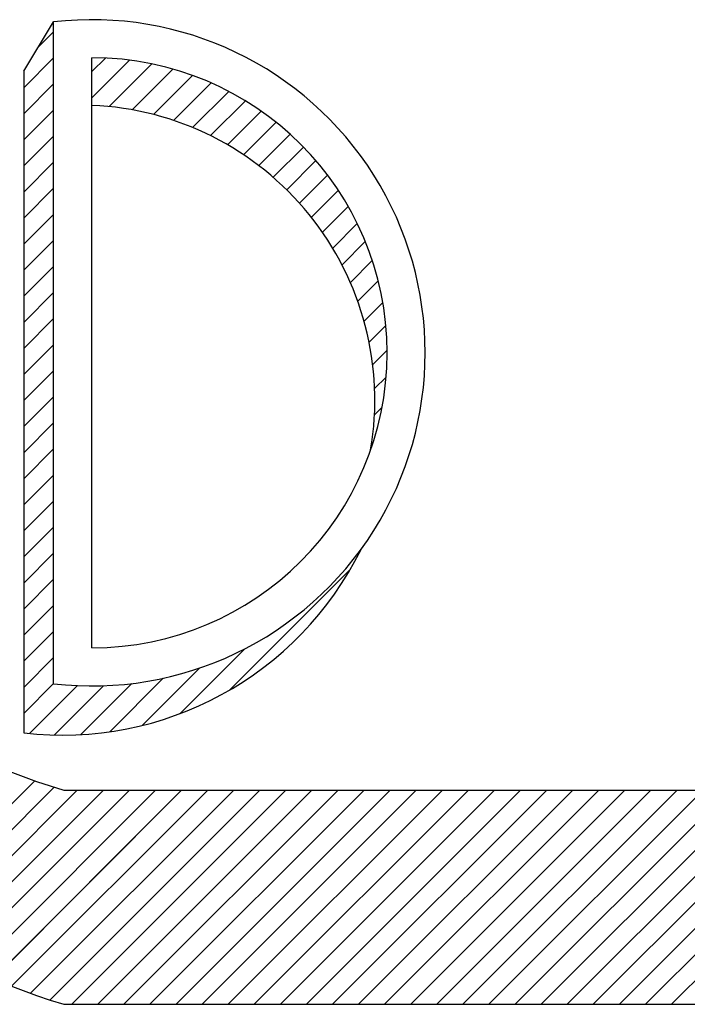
# Model space of a CAD drawing. Extents: x -65 to -29, y -70.1 to -47.
# Tile 49 of 57: x -33.881 to -33.685, y -69.384 to -69.094. Entities that reach past the tile are written whole.
import ezdxf

# ---------------------------------------------------------------- set-up
doc = ezdxf.new("R2010")
doc.units = 0
doc.header["$MEASUREMENT"] = 0
doc.layers.add('PLOTVIEW1', color=7, linetype='CONTINUOUS')

msp = doc.modelspace()

# ---------------------------------------------------------------- linework, layer by layer
at = {"layer": 'PLOTVIEW1', "color": 56, "linetype": 'CONTINUOUS'}
for p, q in [((-33.88004963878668, -69.10925455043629, 0.01968503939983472), (-33.87126720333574, -69.09475385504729, 0.01968503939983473)), ((-33.87126720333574, -69.28976621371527, 0.01968503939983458), (-33.87126720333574, -69.09466275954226, 0.01968503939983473)), ((-33.85995611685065, -69.27910869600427, 0.01968503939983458), (-33.85995611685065, -69.10532027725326, 0.01968503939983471)), ((-33.88004963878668, -69.10925455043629, 0.01968503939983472), (-33.88004963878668, -69.3041758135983, 0.01968503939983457)), ((-33.86823093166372, -69.32103289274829, 0.01968503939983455), (-33.50944142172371, -69.32103289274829, 0.01968503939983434)), ((-33.86823093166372, -69.3840949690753, 0.0196850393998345), (-33.50944142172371, -69.3840949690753, 0.01968503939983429))]:
    msp.add_line(p, q, dxfattribs=at)
at = {"layer": 'PLOTVIEW1', "color": 156, "linetype": 'CONTINUOUS'}
for p, q in [((-33.87576186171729, -69.10217499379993, 0.01968503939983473), (-33.87126720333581, -69.09768033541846, 0.01968503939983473)), ((-33.87576186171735, -69.10217499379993, 0.01968503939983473), (-33.87126720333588, -69.09768033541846, 0.01968503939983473)), ((-33.87576186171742, -69.10217499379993, 0.01968503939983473), (-33.87126720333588, -69.09768033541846, 0.01968503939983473)), ((-33.87576186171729, -69.10217499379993, 0.01968503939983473), (-33.87126720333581, -69.09768033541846, 0.01968503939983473)), ((-33.88004963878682, -69.11414099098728, 0.01968503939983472), (-33.87126720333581, -69.1053585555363, 0.01968503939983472)), ((-33.88004963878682, -69.11414099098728, 0.01968503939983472), (-33.87126720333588, -69.10535855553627, 0.01968503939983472)), ((-33.88004963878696, -69.11414099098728, 0.01968503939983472), (-33.87126720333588, -69.10535855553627, 0.01968503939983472)), ((-33.88004963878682, -69.11414099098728, 0.01968503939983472), (-33.87126720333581, -69.1053585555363, 0.01968503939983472)), ((-33.85995611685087, -69.10940390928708, 0.01968503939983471), (-33.85596422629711, -69.10541201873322, 0.01968503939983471)), ((-33.85995611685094, -69.10940390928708, 0.01968503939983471), (-33.85596422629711, -69.10541201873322, 0.01968503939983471)), ((-33.85995611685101, -69.10940390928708, 0.01968503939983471), (-33.85596422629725, -69.10541201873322, 0.01968503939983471)), ((-33.85995611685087, -69.10940390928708, 0.01968503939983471), (-33.85596422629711, -69.10541201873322, 0.01968503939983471)), ((-33.85995611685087, -69.11708212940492, 0.0196850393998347), (-33.8489004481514, -69.10602646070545, 0.01968503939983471)), ((-33.85995611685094, -69.11708212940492, 0.0196850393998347), (-33.84890044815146, -69.10602646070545, 0.01968503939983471)), ((-33.85995611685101, -69.11708212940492, 0.0196850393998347), (-33.84890044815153, -69.10602646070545, 0.01968503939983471)), ((-33.85995611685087, -69.11708212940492, 0.0196850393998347), (-33.8489004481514, -69.10602646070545, 0.01968503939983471)), ((-33.85489035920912, -69.11969459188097, 0.0196850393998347), (-33.84232379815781, -69.10712803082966, 0.0196850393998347)), ((-33.85489035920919, -69.11969459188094, 0.0196850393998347), (-33.84232379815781, -69.10712803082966, 0.0196850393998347)), ((-33.85489035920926, -69.11969459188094, 0.0196850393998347), (-33.84232379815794, -69.10712803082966, 0.0196850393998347)), ((-33.85489035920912, -69.11969459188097, 0.0196850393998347), (-33.84232379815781, -69.10712803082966, 0.0196850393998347)), ((-33.84815431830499, -69.12063677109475, 0.01968503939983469), (-33.83615970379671, -69.10864215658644, 0.01968503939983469)), ((-33.84815431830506, -69.12063677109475, 0.01968503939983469), (-33.83615970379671, -69.10864215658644, 0.01968503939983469)), ((-33.84815431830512, -69.12063677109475, 0.01968503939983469), (-33.83615970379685, -69.10864215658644, 0.01968503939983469)), ((-33.84815431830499, -69.12063677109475, 0.01968503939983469), (-33.83615970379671, -69.10864215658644, 0.01968503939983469)), ((-33.8418535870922, -69.12201425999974, 0.01968503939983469), (-33.83035643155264, -69.11051710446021, 0.01968503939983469)), ((-33.8418535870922, -69.12201425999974, 0.01968503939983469), (-33.83035643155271, -69.11051710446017, 0.01968503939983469)), ((-33.84185358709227, -69.12201425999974, 0.01968503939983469), (-33.83035643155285, -69.11051710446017, 0.01968503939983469)), ((-33.8418535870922, -69.12201425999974, 0.01968503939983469), (-33.83035643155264, -69.11051710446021, 0.01968503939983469)), ((-33.88004963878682, -69.12181921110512, 0.01968503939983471), (-33.87126720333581, -69.11303677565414, 0.01968503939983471)), ((-33.88004963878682, -69.12181921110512, 0.01968503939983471), (-33.87126720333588, -69.11303677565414, 0.01968503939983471)), ((-33.88004963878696, -69.12181921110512, 0.01968503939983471), (-33.87126720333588, -69.11303677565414, 0.01968503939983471)), ((-33.88004963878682, -69.12181921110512, 0.01968503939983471), (-33.87126720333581, -69.11303677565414, 0.01968503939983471)), ((-33.83592968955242, -69.12376858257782, 0.01968503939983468), (-33.82487685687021, -69.11271574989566, 0.01968503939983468)), ((-33.83592968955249, -69.1237685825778, 0.01968503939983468), (-33.82487685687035, -69.11271574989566, 0.01968503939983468)), ((-33.83592968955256, -69.1237685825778, 0.01968503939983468), (-33.82487685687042, -69.11271574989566, 0.01968503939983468)), ((-33.83592968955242, -69.12376858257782, 0.01968503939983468), (-33.82487685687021, -69.11271574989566, 0.01968503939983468)), ((-33.83034108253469, -69.12585819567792, 0.01968503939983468), (-33.81969380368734, -69.11521091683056, 0.01968503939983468)), ((-33.83034108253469, -69.12585819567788, 0.01968503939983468), (-33.81969380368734, -69.11521091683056, 0.01968503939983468)), ((-33.83034108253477, -69.12585819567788, 0.01968503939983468), (-33.81969380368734, -69.11521091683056, 0.01968503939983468)), ((-33.83034108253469, -69.12585819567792, 0.01968503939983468), (-33.81969380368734, -69.11521091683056, 0.01968503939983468)), ((-33.82505752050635, -69.12825285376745, 0.01968503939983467), (-33.81478724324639, -69.11798257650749, 0.01968503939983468)), ((-33.82505752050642, -69.12825285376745, 0.01968503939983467), (-33.81478724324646, -69.11798257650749, 0.01968503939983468)), ((-33.82505752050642, -69.12825285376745, 0.01968503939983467), (-33.81478724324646, -69.11798257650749, 0.01968503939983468)), ((-33.82505752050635, -69.12825285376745, 0.01968503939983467), (-33.81478724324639, -69.11798257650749, 0.01968503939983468)), ((-33.88004963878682, -69.12949743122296, 0.01968503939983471), (-33.87126720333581, -69.12071499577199, 0.01968503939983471)), ((-33.88004963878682, -69.12949743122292, 0.01968503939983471), (-33.87126720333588, -69.12071499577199, 0.01968503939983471)), ((-33.88004963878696, -69.12949743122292, 0.01968503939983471), (-33.87126720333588, -69.12071499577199, 0.01968503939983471)), ((-33.88004963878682, -69.12949743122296, 0.01968503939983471), (-33.87126720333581, -69.12071499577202, 0.01968503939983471)), ((-33.82005673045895, -69.13093028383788, 0.01968503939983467), (-33.81014254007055, -69.12101609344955, 0.01968503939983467)), ((-33.82005673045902, -69.13093028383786, 0.01968503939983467), (-33.81014254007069, -69.12101609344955, 0.01968503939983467)), ((-33.82005673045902, -69.13093028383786, 0.01968503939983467), (-33.81014254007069, -69.12101609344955, 0.01968503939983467)), ((-33.82005673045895, -69.13093028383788, 0.01968503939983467), (-33.81014254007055, -69.12101609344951, 0.01968503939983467)), ((-33.81532235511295, -69.13387412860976, 0.01968503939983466), (-33.80574932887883, -69.12430110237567, 0.01968503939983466)), ((-33.81532235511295, -69.13387412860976, 0.01968503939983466), (-33.80574932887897, -69.12430110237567, 0.01968503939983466)), ((-33.81532235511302, -69.13387412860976, 0.01968503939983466), (-33.80574932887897, -69.12430110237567, 0.01968503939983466)), ((-33.81532235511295, -69.13387412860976, 0.01968503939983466), (-33.80574932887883, -69.12430110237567, 0.01968503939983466)), ((-33.88004963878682, -69.1371756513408, 0.0196850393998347), (-33.87126720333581, -69.12839321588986, 0.0196850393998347)), ((-33.88004963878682, -69.1371756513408, 0.0196850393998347), (-33.87126720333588, -69.12839321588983, 0.0196850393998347)), ((-33.88004963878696, -69.1371756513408, 0.0196850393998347), (-33.87126720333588, -69.12839321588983, 0.0196850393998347)), ((-33.88004963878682, -69.1371756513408, 0.0196850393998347), (-33.87126720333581, -69.12839321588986, 0.0196850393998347)), ((-33.81084264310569, -69.1370726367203, 0.01968503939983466), (-33.80160079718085, -69.12783079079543, 0.01968503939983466)), ((-33.81084264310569, -69.1370726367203, 0.01968503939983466), (-33.80160079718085, -69.12783079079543, 0.01968503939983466)), ((-33.81084264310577, -69.1370726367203, 0.01968503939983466), (-33.801600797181, -69.12783079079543, 0.01968503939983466)), ((-33.81084264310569, -69.1370726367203, 0.01968503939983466), (-33.80160079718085, -69.12783079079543, 0.01968503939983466)), ((-33.80660960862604, -69.1405178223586, 0.01968503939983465), (-33.79769324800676, -69.13160146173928, 0.01968503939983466)), ((-33.80660960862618, -69.1405178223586, 0.01968503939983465), (-33.79769324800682, -69.13160146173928, 0.01968503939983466)), ((-33.80660960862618, -69.1405178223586, 0.01968503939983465), (-33.79769324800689, -69.13160146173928, 0.01968503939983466)), ((-33.80660960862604, -69.1405178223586, 0.01968503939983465), (-33.79769324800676, -69.13160146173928, 0.01968503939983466)), ((-33.88004963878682, -69.14485387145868, 0.01968503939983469), (-33.87126720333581, -69.1360714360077, 0.01968503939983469)), ((-33.88004963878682, -69.14485387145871, 0.01968503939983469), (-33.87126720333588, -69.1360714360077, 0.01968503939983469)), ((-33.88004963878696, -69.14485387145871, 0.01968503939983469), (-33.87126720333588, -69.1360714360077, 0.01968503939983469)), ((-33.88004963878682, -69.14485387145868, 0.01968503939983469), (-33.87126720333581, -69.1360714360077, 0.01968503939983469)), ((-33.80261850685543, -69.14420494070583, 0.01968503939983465), (-33.79402587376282, -69.13561230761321, 0.01968503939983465)), ((-33.8026185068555, -69.14420494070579, 0.01968503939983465), (-33.79402587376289, -69.13561230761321, 0.01968503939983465)), ((-33.80261850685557, -69.14420494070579, 0.01968503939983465), (-33.79402587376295, -69.13561230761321, 0.01968503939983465)), ((-33.80261850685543, -69.14420494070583, 0.01968503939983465), (-33.79402587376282, -69.13561230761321, 0.01968503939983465)), ((-33.79886753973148, -69.14813219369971, 0.01968503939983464), (-33.79060070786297, -69.13986536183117, 0.01968503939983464)), ((-33.79886753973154, -69.14813219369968, 0.01968503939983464), (-33.79060070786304, -69.13986536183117, 0.01968503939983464)), ((-33.79886753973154, -69.14813219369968, 0.01968503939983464), (-33.79060070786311, -69.13986536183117, 0.01968503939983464)), ((-33.79886753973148, -69.14813219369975, 0.01968503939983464), (-33.79060070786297, -69.13986536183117, 0.01968503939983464)), ((-33.88004963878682, -69.15253209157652, 0.01968503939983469), (-33.87126720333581, -69.14374965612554, 0.01968503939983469)), ((-33.88004963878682, -69.15253209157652, 0.01968503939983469), (-33.87126720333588, -69.14374965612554, 0.01968503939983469)), ((-33.88004963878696, -69.15253209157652, 0.01968503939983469), (-33.87126720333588, -69.14374965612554, 0.01968503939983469)), ((-33.88004963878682, -69.15253209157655, 0.01968503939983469), (-33.87126720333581, -69.14374965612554, 0.01968503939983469)), ((-33.79535774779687, -69.15230062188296, 0.01968503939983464), (-33.78742274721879, -69.14436562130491, 0.01968503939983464)), ((-33.79535774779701, -69.15230062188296, 0.01968503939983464), (-33.78742274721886, -69.14436562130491, 0.01968503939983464)), ((-33.79535774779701, -69.15230062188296, 0.01968503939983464), (-33.78742274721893, -69.14436562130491, 0.01968503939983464)), ((-33.79535774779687, -69.15230062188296, 0.01968503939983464), (-33.78742274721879, -69.14436562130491, 0.01968503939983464)), ((-33.79209307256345, -69.15671416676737, 0.01968503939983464), (-33.78450026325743, -69.14912135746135, 0.01968503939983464)), ((-33.79209307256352, -69.15671416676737, 0.01968503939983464), (-33.78450026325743, -69.14912135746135, 0.01968503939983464)), ((-33.79209307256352, -69.15671416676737, 0.01968503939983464), (-33.78450026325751, -69.14912135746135, 0.01968503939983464)), ((-33.79209307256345, -69.15671416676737, 0.01968503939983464), (-33.78450026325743, -69.14912135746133, 0.01968503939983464)), ((-33.88004963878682, -69.16021031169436, 0.01968503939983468), (-33.87126720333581, -69.15142787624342, 0.01968503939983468)), ((-33.88004963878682, -69.16021031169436, 0.01968503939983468), (-33.87126720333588, -69.15142787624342, 0.01968503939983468)), ((-33.88004963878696, -69.16021031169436, 0.01968503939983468), (-33.87126720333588, -69.15142787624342, 0.01968503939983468)), ((-33.88004963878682, -69.16021031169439, 0.01968503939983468), (-33.87126720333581, -69.15142787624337, 0.01968503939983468)), ((-33.78908059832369, -69.16137991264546, 0.01968503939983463), (-33.78184534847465, -69.15414466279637, 0.01968503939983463)), ((-33.78908059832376, -69.16137991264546, 0.01968503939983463), (-33.78184534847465, -69.15414466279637, 0.01968503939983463)), ((-33.78908059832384, -69.16137991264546, 0.01968503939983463), (-33.78184534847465, -69.15414466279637, 0.01968503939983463)), ((-33.78908059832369, -69.16137991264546, 0.01968503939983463), (-33.78184534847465, -69.15414466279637, 0.01968503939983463)), ((-33.88004963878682, -69.16788853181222, 0.01968503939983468), (-33.87126720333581, -69.15910609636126, 0.01968503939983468)), ((-33.88004963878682, -69.16788853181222, 0.01968503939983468), (-33.87126720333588, -69.15910609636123, 0.01968503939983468)), ((-33.88004963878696, -69.16788853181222, 0.01968503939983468), (-33.87126720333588, -69.15910609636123, 0.01968503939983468)), ((-33.88004963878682, -69.16788853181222, 0.01968503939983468), (-33.87126720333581, -69.15910609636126, 0.01968503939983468)), ((-33.78633100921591, -69.16630854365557, 0.01968503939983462), (-33.77947478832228, -69.15945232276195, 0.01968503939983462)), ((-33.78633100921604, -69.16630854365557, 0.01968503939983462), (-33.77947478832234, -69.15945232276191, 0.01968503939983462)), ((-33.78633100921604, -69.16630854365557, 0.01968503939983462), (-33.77947478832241, -69.15945232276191, 0.01968503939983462)), ((-33.78633100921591, -69.16630854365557, 0.01968503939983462), (-33.77947478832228, -69.15945232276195, 0.01968503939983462)), ((-33.7838593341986, -69.17151508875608, 0.01968503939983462), (-33.7774114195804, -69.16506717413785, 0.01968503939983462)), ((-33.7838593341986, -69.17151508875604, 0.01968503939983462), (-33.77741141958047, -69.16506717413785, 0.01968503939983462)), ((-33.78385933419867, -69.17151508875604, 0.01968503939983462), (-33.77741141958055, -69.16506717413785, 0.01968503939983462)), ((-33.7838593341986, -69.17151508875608, 0.01968503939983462), (-33.7774114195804, -69.16506717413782, 0.01968503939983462)), ((-33.88004963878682, -69.17556675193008, 0.01968503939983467), (-33.87126720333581, -69.1667843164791, 0.01968503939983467)), ((-33.88004963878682, -69.17556675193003, 0.01968503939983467), (-33.87126720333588, -69.16678431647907, 0.01968503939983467)), ((-33.88004963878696, -69.17556675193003, 0.01968503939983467), (-33.87126720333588, -69.16678431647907, 0.01968503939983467)), ((-33.88004963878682, -69.17556675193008, 0.01968503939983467), (-33.87126720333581, -69.16678431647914, 0.01968503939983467)), ((-33.78168611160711, -69.17702008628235, 0.01968503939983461), (-33.77568626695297, -69.17102024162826, 0.01968503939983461)), ((-33.78168611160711, -69.17702008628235, 0.01968503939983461), (-33.77568626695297, -69.17102024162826, 0.01968503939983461)), ((-33.78168611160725, -69.17702008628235, 0.01968503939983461), (-33.77568626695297, -69.17102024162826, 0.01968503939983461)), ((-33.78168611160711, -69.17702008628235, 0.01968503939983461), (-33.77568626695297, -69.17102024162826, 0.01968503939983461)), ((-33.88004963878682, -69.18324497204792, 0.01968503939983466), (-33.87126720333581, -69.17446253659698, 0.01968503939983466)), ((-33.88004963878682, -69.18324497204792, 0.01968503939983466), (-33.87126720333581, -69.17446253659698, 0.01968503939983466)), ((-33.88004963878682, -69.18324497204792, 0.01968503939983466), (-33.87126720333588, -69.17446253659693, 0.01968503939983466)), ((-33.88004963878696, -69.18324497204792, 0.01968503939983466), (-33.87126720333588, -69.17446253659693, 0.01968503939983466)), ((-33.77983920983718, -69.18285140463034, 0.0196850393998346), (-33.77434200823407, -69.17735420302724, 0.0196850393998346)), ((-33.77983920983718, -69.18285140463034, 0.0196850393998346), (-33.77434200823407, -69.17735420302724, 0.0196850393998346)), ((-33.77983920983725, -69.1828514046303, 0.0196850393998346), (-33.77434200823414, -69.17735420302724, 0.0196850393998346)), ((-33.77983920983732, -69.1828514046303, 0.0196850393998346), (-33.77434200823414, -69.17735420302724, 0.0196850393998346)), ((-33.88004963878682, -69.19092319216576, 0.01968503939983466), (-33.87126720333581, -69.18214075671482, 0.01968503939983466)), ((-33.88004963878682, -69.19092319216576, 0.01968503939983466), (-33.87126720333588, -69.18214075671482, 0.01968503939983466)), ((-33.88004963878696, -69.19092319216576, 0.01968503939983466), (-33.87126720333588, -69.18214075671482, 0.01968503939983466)), ((-33.88004963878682, -69.19092319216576, 0.01968503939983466), (-33.87126720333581, -69.18214075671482, 0.01968503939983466)), ((-33.77835674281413, -69.1890471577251, 0.0196850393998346), (-33.7734388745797, -69.18412928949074, 0.0196850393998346)), ((-33.77835674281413, -69.1890471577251, 0.0196850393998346), (-33.77343887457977, -69.18412928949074, 0.0196850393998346)), ((-33.77835674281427, -69.1890471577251, 0.0196850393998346), (-33.77343887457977, -69.18412928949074, 0.0196850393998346)), ((-33.77835674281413, -69.18904715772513, 0.0196850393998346), (-33.7734388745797, -69.18412928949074, 0.0196850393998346)), ((-33.88004963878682, -69.1986014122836, 0.01968503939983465), (-33.87126720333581, -69.18981897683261, 0.01968503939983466)), ((-33.88004963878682, -69.1986014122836, 0.01968503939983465), (-33.87126720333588, -69.18981897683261, 0.01968503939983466)), ((-33.88004963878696, -69.1986014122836, 0.01968503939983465), (-33.87126720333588, -69.18981897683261, 0.01968503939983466)), ((-33.88004963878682, -69.19860141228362, 0.01968503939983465), (-33.87126720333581, -69.18981897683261, 0.01968503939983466)), ((-33.77729194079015, -69.19566057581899, 0.01968503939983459), (-33.77306541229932, -69.19143404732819, 0.0196850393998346)), ((-33.77729194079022, -69.19566057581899, 0.01968503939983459), (-33.77306541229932, -69.19143404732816, 0.0196850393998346)), ((-33.77729194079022, -69.19566057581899, 0.01968503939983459), (-33.77306541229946, -69.19143404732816, 0.0196850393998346)), ((-33.77729194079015, -69.19566057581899, 0.01968503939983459), (-33.77306541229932, -69.19143404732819, 0.0196850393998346)), ((-33.88004963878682, -69.20627963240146, 0.01968503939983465), (-33.87126720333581, -69.1974971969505, 0.01968503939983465)), ((-33.88004963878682, -69.20627963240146, 0.01968503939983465), (-33.87126720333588, -69.1974971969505, 0.01968503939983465)), ((-33.88004963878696, -69.20627963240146, 0.01968503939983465), (-33.87126720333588, -69.1974971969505, 0.01968503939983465)), ((-33.88004963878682, -69.20627963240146, 0.01968503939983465), (-33.87126720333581, -69.1974971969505, 0.01968503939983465)), ((-33.77672180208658, -69.20276865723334, 0.01968503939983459), (-33.77336008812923, -69.19940694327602, 0.01968503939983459)), ((-33.77672180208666, -69.20276865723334, 0.01968503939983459), (-33.77336008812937, -69.19940694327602, 0.01968503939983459)), ((-33.77672180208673, -69.20276865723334, 0.01968503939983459), (-33.77336008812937, -69.19940694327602, 0.01968503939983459)), ((-33.77672180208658, -69.20276865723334, 0.01968503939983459), (-33.77336008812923, -69.19940694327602, 0.01968503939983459)), ((-33.88004963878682, -69.21395785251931, 0.01968503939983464), (-33.87126720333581, -69.20517541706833, 0.01968503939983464)), ((-33.88004963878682, -69.21395785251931, 0.01968503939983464), (-33.87126720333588, -69.2051754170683, 0.01968503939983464)), ((-33.88004963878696, -69.21395785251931, 0.01968503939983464), (-33.87126720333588, -69.2051754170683, 0.01968503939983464)), ((-33.88004963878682, -69.21395785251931, 0.01968503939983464), (-33.87126720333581, -69.20517541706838, 0.01968503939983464)), ((-33.77676382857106, -69.21048890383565, 0.01968503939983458), (-33.77456113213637, -69.20828620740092, 0.01968503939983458)), ((-33.77676382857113, -69.21048890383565, 0.01968503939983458), (-33.77456113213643, -69.20828620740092, 0.01968503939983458)), ((-33.77676382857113, -69.21048890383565, 0.01968503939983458), (-33.77456113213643, -69.20828620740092, 0.01968503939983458)), ((-33.77676382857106, -69.21048890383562, 0.01968503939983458), (-33.77456113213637, -69.20828620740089, 0.01968503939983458)), ((-33.88004963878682, -69.22163607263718, 0.01968503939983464), (-33.87126720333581, -69.21285363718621, 0.01968503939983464)), ((-33.88004963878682, -69.22163607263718, 0.01968503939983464), (-33.87126720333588, -69.21285363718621, 0.01968503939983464)), ((-33.88004963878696, -69.22163607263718, 0.01968503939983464), (-33.87126720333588, -69.21285363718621, 0.01968503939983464)), ((-33.88004963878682, -69.22163607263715, 0.01968503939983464), (-33.87126720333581, -69.21285363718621, 0.01968503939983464)), ((-33.77761257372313, -69.21901586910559, 0.01968503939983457), (-33.77714984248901, -69.21855313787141, 0.01968503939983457)), ((-33.7776125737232, -69.21901586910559, 0.01968503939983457), (-33.77714984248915, -69.21855313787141, 0.01968503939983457)), ((-33.77761257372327, -69.21901586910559, 0.01968503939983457), (-33.77714984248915, -69.21855313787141, 0.01968503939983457)), ((-33.77761257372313, -69.21901586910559, 0.01968503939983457), (-33.77714984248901, -69.21855313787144, 0.01968503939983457)), ((-33.88004963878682, -69.22931429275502, 0.01968503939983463), (-33.87126720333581, -69.22053185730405, 0.01968503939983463)), ((-33.88004963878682, -69.22931429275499, 0.01968503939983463), (-33.87126720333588, -69.22053185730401, 0.01968503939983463)), ((-33.88004963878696, -69.22931429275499, 0.01968503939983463), (-33.87126720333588, -69.22053185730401, 0.01968503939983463)), ((-33.88004963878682, -69.22931429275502, 0.01968503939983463), (-33.87126720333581, -69.22053185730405, 0.01968503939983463)), ((-33.88004963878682, -69.23699251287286, 0.01968503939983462), (-33.87126720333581, -69.22821007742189, 0.01968503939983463)), ((-33.88004963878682, -69.23699251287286, 0.01968503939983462), (-33.87126720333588, -69.22821007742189, 0.01968503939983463)), ((-33.88004963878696, -69.23699251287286, 0.01968503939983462), (-33.87126720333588, -69.22821007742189, 0.01968503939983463)), ((-33.88004963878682, -69.23699251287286, 0.01968503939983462), (-33.87126720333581, -69.22821007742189, 0.01968503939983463)), ((-33.88004963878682, -69.24467073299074, 0.01968503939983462), (-33.87126720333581, -69.23588829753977, 0.01968503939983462)), ((-33.88004963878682, -69.24467073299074, 0.01968503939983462), (-33.87126720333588, -69.23588829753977, 0.01968503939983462)), ((-33.88004963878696, -69.24467073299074, 0.01968503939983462), (-33.87126720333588, -69.23588829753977, 0.01968503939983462)), ((-33.88004963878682, -69.24467073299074, 0.01968503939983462), (-33.87126720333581, -69.23588829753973, 0.01968503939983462)), ((-33.88004963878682, -69.25234895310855, 0.01968503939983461), (-33.87126720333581, -69.24356651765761, 0.01968503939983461)), ((-33.88004963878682, -69.25234895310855, 0.01968503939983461), (-33.87126720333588, -69.24356651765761, 0.01968503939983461)), ((-33.88004963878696, -69.25234895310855, 0.01968503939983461), (-33.87126720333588, -69.24356651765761, 0.01968503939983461)), ((-33.88004963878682, -69.25234895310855, 0.01968503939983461), (-33.87126720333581, -69.24356651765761, 0.01968503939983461)), ((-33.88004963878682, -69.26002717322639, 0.0196850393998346), (-33.87126720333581, -69.25124473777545, 0.01968503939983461)), ((-33.88004963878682, -69.26002717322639, 0.0196850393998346), (-33.87126720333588, -69.25124473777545, 0.01968503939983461)), ((-33.88004963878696, -69.26002717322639, 0.0196850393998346), (-33.87126720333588, -69.25124473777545, 0.01968503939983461)), ((-33.88004963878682, -69.26002717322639, 0.0196850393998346), (-33.87126720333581, -69.25124473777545, 0.01968503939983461)), ((-33.81941429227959, -69.29153046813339, 0.01968503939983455), (-33.78392326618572, -69.25603944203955, 0.01968503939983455)), ((-33.81941429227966, -69.29153046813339, 0.01968503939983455), (-33.78392326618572, -69.25603944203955, 0.01968503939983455)), ((-33.81941429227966, -69.29153046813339, 0.01968503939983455), (-33.78392326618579, -69.25603944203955, 0.01968503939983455)), ((-33.81941429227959, -69.29153046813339, 0.01968503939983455), (-33.78392326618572, -69.25603944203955, 0.01968503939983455)), ((-33.88004963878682, -69.26770539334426, 0.0196850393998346), (-33.87126720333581, -69.25892295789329, 0.0196850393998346)), ((-33.88004963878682, -69.26770539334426, 0.0196850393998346), (-33.87126720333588, -69.25892295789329, 0.0196850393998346)), ((-33.88004963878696, -69.26770539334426, 0.0196850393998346), (-33.87126720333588, -69.25892295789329, 0.0196850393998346)), ((-33.88004963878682, -69.26770539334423, 0.0196850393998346), (-33.87126720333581, -69.25892295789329, 0.0196850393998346)), ((-33.88004963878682, -69.2753836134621, 0.0196850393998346), (-33.87126720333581, -69.26660117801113, 0.0196850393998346)), ((-33.88004963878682, -69.27538361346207, 0.0196850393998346), (-33.87126720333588, -69.26660117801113, 0.0196850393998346)), ((-33.88004963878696, -69.27538361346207, 0.0196850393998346), (-33.87126720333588, -69.26660117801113, 0.0196850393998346)), ((-33.88004963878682, -69.2753836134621, 0.0196850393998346), (-33.87126720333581, -69.26660117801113, 0.0196850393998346)), ((-33.88004963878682, -69.28306183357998, 0.01968503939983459), (-33.87126720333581, -69.27427939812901, 0.01968503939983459)), ((-33.88004963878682, -69.28306183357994, 0.01968503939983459), (-33.87126720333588, -69.27427939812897, 0.01968503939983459)), ((-33.88004963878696, -69.28306183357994, 0.01968503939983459), (-33.87126720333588, -69.27427939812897, 0.01968503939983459)), ((-33.88004963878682, -69.28306183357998, 0.01968503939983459), (-33.87126720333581, -69.27427939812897, 0.01968503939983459)), ((-33.83405856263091, -69.29849651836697, 0.01968503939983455), (-33.81497075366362, -69.2794087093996, 0.01968503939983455)), ((-33.83405856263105, -69.29849651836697, 0.01968503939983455), (-33.81497075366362, -69.2794087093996, 0.01968503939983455)), ((-33.83405856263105, -69.29849651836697, 0.01968503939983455), (-33.81497075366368, -69.2794087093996, 0.01968503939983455)), ((-33.83405856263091, -69.29849651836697, 0.01968503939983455), (-33.81497075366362, -69.27940870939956, 0.01968503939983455)), ((-33.88004963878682, -69.29074005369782, 0.01968503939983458), (-33.87126720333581, -69.28195761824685, 0.01968503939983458)), ((-33.88004963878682, -69.29074005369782, 0.01968503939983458), (-33.87126720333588, -69.28195761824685, 0.01968503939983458)), ((-33.88004963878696, -69.29074005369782, 0.01968503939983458), (-33.87126720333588, -69.28195761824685, 0.01968503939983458)), ((-33.88004963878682, -69.29074005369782, 0.01968503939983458), (-33.87126720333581, -69.28195761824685, 0.01968503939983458)), ((-33.84520646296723, -69.30196619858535, 0.01968503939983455), (-33.82833401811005, -69.28509375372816, 0.01968503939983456)), ((-33.8452064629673, -69.30196619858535, 0.01968503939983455), (-33.82833401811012, -69.28509375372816, 0.01968503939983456)), ((-33.8452064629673, -69.30196619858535, 0.01968503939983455), (-33.82833401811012, -69.28509375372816, 0.01968503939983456)), ((-33.84520646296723, -69.30196619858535, 0.01968503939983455), (-33.82833401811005, -69.28509375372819, 0.01968503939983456)), ((-33.85474551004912, -69.30382702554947, 0.01968503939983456), (-33.83897909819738, -69.2880606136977, 0.01968503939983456)), ((-33.85474551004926, -69.30382702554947, 0.01968503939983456), (-33.83897909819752, -69.2880606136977, 0.01968503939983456)), ((-33.85474551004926, -69.30382702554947, 0.01968503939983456), (-33.83897909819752, -69.2880606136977, 0.01968503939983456)), ((-33.85474551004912, -69.30382702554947, 0.01968503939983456), (-33.83897909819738, -69.2880606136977, 0.01968503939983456)), ((-33.88004963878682, -69.29841827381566, 0.01968503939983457), (-33.87126720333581, -69.28963583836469, 0.01968503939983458)), ((-33.88004963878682, -69.29841827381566, 0.01968503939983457), (-33.87126720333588, -69.28963583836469, 0.01968503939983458)), ((-33.88004963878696, -69.29841827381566, 0.01968503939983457), (-33.87126720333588, -69.28963583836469, 0.01968503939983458)), ((-33.88004963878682, -69.29841827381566, 0.01968503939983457), (-33.87126720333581, -69.28963583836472, 0.01968503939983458)), ((-33.87831469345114, -69.30436154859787, 0.01968503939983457), (-33.86419100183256, -69.29023785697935, 0.01968503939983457)), ((-33.87831469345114, -69.30436154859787, 0.01968503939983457), (-33.8641910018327, -69.29023785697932, 0.01968503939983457)), ((-33.87831469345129, -69.30436154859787, 0.01968503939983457), (-33.8641910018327, -69.29023785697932, 0.01968503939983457)), ((-33.87831469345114, -69.30436154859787, 0.01968503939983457), (-33.86419100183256, -69.29023785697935, 0.01968503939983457)), ((-33.87107704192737, -69.30480211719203, 0.01968503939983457), (-33.85654490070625, -69.29026997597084, 0.01968503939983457)), ((-33.87107704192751, -69.30480211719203, 0.01968503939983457), (-33.85654490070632, -69.29026997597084, 0.01968503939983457)), ((-33.87107704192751, -69.30480211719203, 0.01968503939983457), (-33.85654490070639, -69.29026997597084, 0.01968503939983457)), ((-33.87107704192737, -69.30480211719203, 0.01968503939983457), (-33.85654490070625, -69.29026997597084, 0.01968503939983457)), ((-33.86327442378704, -69.30467771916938, 0.01968503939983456), (-33.84822176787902, -69.2896250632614, 0.01968503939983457)), ((-33.86327442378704, -69.30467771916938, 0.01968503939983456), (-33.8482217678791, -69.2896250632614, 0.01968503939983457)), ((-33.86327442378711, -69.30467771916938, 0.01968503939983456), (-33.84822176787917, -69.2896250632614, 0.01968503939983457)), ((-33.86327442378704, -69.30467771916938, 0.01968503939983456), (-33.84822176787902, -69.2896250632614, 0.01968503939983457)), ((-33.91907136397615, -69.36047465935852, 0.01968503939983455), (-33.87682381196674, -69.31822710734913, 0.01968503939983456)), ((-33.91907136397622, -69.36047465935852, 0.01968503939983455), (-33.87682381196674, -69.31822710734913, 0.01968503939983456)), ((-33.91907136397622, -69.36047465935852, 0.01968503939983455), (-33.87682381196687, -69.31822710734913, 0.01968503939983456)), ((-33.91907136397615, -69.36047465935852, 0.01968503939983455), (-33.87682381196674, -69.31822710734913, 0.01968503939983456)), ((-33.91436416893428, -69.36344568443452, 0.01968503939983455), (-33.87107174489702, -69.32015326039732, 0.01968503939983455)), ((-33.91436416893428, -69.36344568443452, 0.01968503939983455), (-33.87107174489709, -69.32015326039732, 0.01968503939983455)), ((-33.91436416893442, -69.36344568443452, 0.01968503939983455), (-33.87107174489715, -69.32015326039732, 0.01968503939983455)), ((-33.91436416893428, -69.36344568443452, 0.01968503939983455), (-33.87107174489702, -69.32015326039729, 0.01968503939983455)), ((-33.90954227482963, -69.36630201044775, 0.01968503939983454), (-33.86427315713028, -69.32103289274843, 0.01968503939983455)), ((-33.9095422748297, -69.36630201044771, 0.01968503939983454), (-33.86427315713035, -69.32103289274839, 0.01968503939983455)), ((-33.90954227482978, -69.36630201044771, 0.01968503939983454), (-33.86427315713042, -69.32103289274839, 0.01968503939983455)), ((-33.90954227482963, -69.36630201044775, 0.01968503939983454), (-33.86427315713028, -69.32103289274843, 0.01968503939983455)), ((-33.90460315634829, -69.3690411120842, 0.01968503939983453), (-33.8565949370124, -69.32103289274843, 0.01968503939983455)), ((-33.90460315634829, -69.3690411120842, 0.01968503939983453), (-33.85659493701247, -69.32103289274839, 0.01968503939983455)), ((-33.90460315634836, -69.3690411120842, 0.01968503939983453), (-33.85659493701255, -69.32103289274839, 0.01968503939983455)), ((-33.90460315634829, -69.3690411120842, 0.01968503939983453), (-33.8565949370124, -69.32103289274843, 0.01968503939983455)), ((-33.89954389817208, -69.37166007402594, 0.01968503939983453), (-33.8489167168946, -69.32103289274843, 0.01968503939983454)), ((-33.89954389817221, -69.37166007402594, 0.01968503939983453), (-33.84891671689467, -69.32103289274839, 0.01968503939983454)), ((-33.89954389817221, -69.37166007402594, 0.01968503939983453), (-33.84891671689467, -69.32103289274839, 0.01968503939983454)), ((-33.89954389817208, -69.37166007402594, 0.01968503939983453), (-33.8489167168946, -69.32103289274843, 0.01968503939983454)), ((-33.89436115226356, -69.37415554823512, 0.01968503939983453), (-33.84123849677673, -69.32103289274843, 0.01968503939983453)), ((-33.89436115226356, -69.37415554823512, 0.01968503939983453), (-33.84123849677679, -69.32103289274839, 0.01968503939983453)), ((-33.89436115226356, -69.37415554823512, 0.01968503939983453), (-33.84123849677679, -69.32103289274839, 0.01968503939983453)), ((-33.89436115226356, -69.37415554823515, 0.01968503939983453), (-33.84123849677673, -69.32103289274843, 0.01968503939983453)), ((-33.88905108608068, -69.37652370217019, 0.01968503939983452), (-33.83356027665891, -69.32103289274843, 0.01968503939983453)), ((-33.88905108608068, -69.37652370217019, 0.01968503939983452), (-33.83356027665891, -69.32103289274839, 0.01968503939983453)), ((-33.88905108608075, -69.37652370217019, 0.01968503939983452), (-33.83356027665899, -69.32103289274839, 0.01968503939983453)), ((-33.88905108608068, -69.37652370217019, 0.01968503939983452), (-33.83356027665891, -69.32103289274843, 0.01968503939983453)), ((-33.88360931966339, -69.37876015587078, 0.01968503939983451), (-33.82588205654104, -69.32103289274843, 0.01968503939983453)), ((-33.88360931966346, -69.37876015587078, 0.01968503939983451), (-33.82588205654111, -69.32103289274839, 0.01968503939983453)), ((-33.88360931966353, -69.37876015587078, 0.01968503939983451), (-33.82588205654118, -69.32103289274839, 0.01968503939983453)), ((-33.88360931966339, -69.37876015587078, 0.01968503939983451), (-33.82588205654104, -69.32103289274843, 0.01968503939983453)), ((-33.87803084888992, -69.38085990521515, 0.01968503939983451), (-33.81820383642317, -69.32103289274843, 0.01968503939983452)), ((-33.87803084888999, -69.38085990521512, 0.01968503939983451), (-33.81820383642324, -69.32103289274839, 0.01968503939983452)), ((-33.87803084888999, -69.38085990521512, 0.01968503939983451), (-33.81820383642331, -69.32103289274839, 0.01968503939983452)), ((-33.87803084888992, -69.38085990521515, 0.01968503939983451), (-33.81820383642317, -69.32103289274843, 0.01968503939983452)), ((-33.87230995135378, -69.38281722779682, 0.01968503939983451), (-33.81052561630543, -69.32103289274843, 0.01968503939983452)), ((-33.87230995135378, -69.38281722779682, 0.01968503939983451), (-33.81052561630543, -69.32103289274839, 0.01968503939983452)), ((-33.87230995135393, -69.38281722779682, 0.01968503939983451), (-33.8105256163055, -69.32103289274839, 0.01968503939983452)), ((-33.87230995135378, -69.38281722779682, 0.01968503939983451), (-33.81052561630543, -69.32103289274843, 0.01968503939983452)), ((-33.86590947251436, -69.38409496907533, 0.0196850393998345), (-33.80284739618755, -69.32103289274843, 0.01968503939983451)), ((-33.86590947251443, -69.3840949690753, 0.0196850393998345), (-33.80284739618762, -69.32103289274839, 0.01968503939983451)), ((-33.86590947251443, -69.3840949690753, 0.0196850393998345), (-33.80284739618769, -69.32103289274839, 0.01968503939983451)), ((-33.86590947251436, -69.38409496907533, 0.0196850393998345), (-33.80284739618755, -69.32103289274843, 0.01968503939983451)), ((-33.85823125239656, -69.38409496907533, 0.0196850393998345), (-33.79516917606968, -69.32103289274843, 0.01968503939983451)), ((-33.85823125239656, -69.3840949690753, 0.0196850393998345), (-33.79516917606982, -69.32103289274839, 0.01968503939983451)), ((-33.85823125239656, -69.3840949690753, 0.0196850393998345), (-33.79516917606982, -69.32103289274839, 0.01968503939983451)), ((-33.85823125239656, -69.38409496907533, 0.0196850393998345), (-33.79516917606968, -69.32103289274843, 0.01968503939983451)), ((-33.85055303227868, -69.38409496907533, 0.01968503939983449), (-33.7874909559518, -69.32103289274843, 0.0196850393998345)), ((-33.85055303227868, -69.3840949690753, 0.01968503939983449), (-33.78749095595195, -69.32103289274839, 0.0196850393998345)), ((-33.85055303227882, -69.3840949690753, 0.01968503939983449), (-33.78749095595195, -69.32103289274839, 0.0196850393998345)), ((-33.85055303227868, -69.38409496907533, 0.01968503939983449), (-33.7874909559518, -69.32103289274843, 0.0196850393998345)), ((-33.84287481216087, -69.38409496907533, 0.01968503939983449), (-33.779812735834, -69.32103289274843, 0.0196850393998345)), ((-33.84287481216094, -69.3840949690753, 0.01968503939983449), (-33.77981273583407, -69.32103289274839, 0.0196850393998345)), ((-33.84287481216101, -69.3840949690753, 0.01968503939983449), (-33.77981273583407, -69.32103289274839, 0.0196850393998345)), ((-33.84287481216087, -69.38409496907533, 0.01968503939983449), (-33.779812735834, -69.32103289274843, 0.0196850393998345)), ((-33.83519659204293, -69.38409496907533, 0.01968503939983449), (-33.77213451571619, -69.32103289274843, 0.01968503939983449)), ((-33.83519659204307, -69.3840949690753, 0.01968503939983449), (-33.77213451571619, -69.32103289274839, 0.01968503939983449)), ((-33.83519659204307, -69.3840949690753, 0.01968503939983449), (-33.77213451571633, -69.32103289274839, 0.01968503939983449)), ((-33.83519659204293, -69.38409496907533, 0.01968503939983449), (-33.77213451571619, -69.32103289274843, 0.01968503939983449)), ((-33.82751837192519, -69.38409496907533, 0.01968503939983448), (-33.76445629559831, -69.32103289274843, 0.01968503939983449)), ((-33.82751837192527, -69.3840949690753, 0.01968503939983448), (-33.76445629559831, -69.32103289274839, 0.01968503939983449)), ((-33.82751837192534, -69.3840949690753, 0.01968503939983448), (-33.76445629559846, -69.32103289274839, 0.01968503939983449)), ((-33.82751837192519, -69.38409496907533, 0.01968503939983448), (-33.76445629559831, -69.32103289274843, 0.01968503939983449)), ((-33.81984015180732, -69.38409496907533, 0.01968503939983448), (-33.75677807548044, -69.32103289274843, 0.01968503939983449)), ((-33.81984015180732, -69.3840949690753, 0.01968503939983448), (-33.75677807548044, -69.32103289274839, 0.01968503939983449)), ((-33.81984015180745, -69.3840949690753, 0.01968503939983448), (-33.75677807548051, -69.32103289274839, 0.01968503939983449)), ((-33.81984015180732, -69.38409496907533, 0.01968503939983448), (-33.75677807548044, -69.32103289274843, 0.01968503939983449)), ((-33.81216193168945, -69.38409496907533, 0.01968503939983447), (-33.74909985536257, -69.32103289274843, 0.01968503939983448)), ((-33.81216193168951, -69.3840949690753, 0.01968503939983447), (-33.74909985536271, -69.32103289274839, 0.01968503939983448)), ((-33.81216193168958, -69.3840949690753, 0.01968503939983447), (-33.74909985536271, -69.32103289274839, 0.01968503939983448)), ((-33.81216193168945, -69.38409496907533, 0.01968503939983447), (-33.74909985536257, -69.32103289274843, 0.01968503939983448)), ((-33.80448371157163, -69.38409496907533, 0.01968503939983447), (-33.74142163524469, -69.32103289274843, 0.01968503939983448)), ((-33.80448371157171, -69.3840949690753, 0.01968503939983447), (-33.74142163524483, -69.32103289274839, 0.01968503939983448)), ((-33.80448371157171, -69.3840949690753, 0.01968503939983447), (-33.74142163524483, -69.32103289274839, 0.01968503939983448)), ((-33.80448371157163, -69.38409496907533, 0.01968503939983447), (-33.74142163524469, -69.32103289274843, 0.01968503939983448)), ((-33.79680549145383, -69.38409496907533, 0.01968503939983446), (-33.73374341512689, -69.32103289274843, 0.01968503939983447)), ((-33.79680549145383, -69.3840949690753, 0.01968503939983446), (-33.73374341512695, -69.32103289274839, 0.01968503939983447)), ((-33.7968054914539, -69.3840949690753, 0.01968503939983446), (-33.73374341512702, -69.32103289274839, 0.01968503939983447)), ((-33.79680549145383, -69.38409496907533, 0.01968503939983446), (-33.73374341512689, -69.32103289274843, 0.01968503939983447)), ((-33.78912727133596, -69.38409496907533, 0.01968503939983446), (-33.72606519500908, -69.32103289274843, 0.01968503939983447)), ((-33.78912727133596, -69.3840949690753, 0.01968503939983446), (-33.72606519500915, -69.32103289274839, 0.01968503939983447)), ((-33.78912727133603, -69.3840949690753, 0.01968503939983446), (-33.72606519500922, -69.32103289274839, 0.01968503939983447)), ((-33.78912727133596, -69.38409496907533, 0.01968503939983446), (-33.72606519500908, -69.32103289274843, 0.01968503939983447)), ((-33.78144905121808, -69.38409496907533, 0.01968503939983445), (-33.7183869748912, -69.32103289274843, 0.01968503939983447)), ((-33.78144905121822, -69.3840949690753, 0.01968503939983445), (-33.71838697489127, -69.32103289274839, 0.01968503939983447)), ((-33.78144905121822, -69.3840949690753, 0.01968503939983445), (-33.71838697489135, -69.32103289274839, 0.01968503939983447)), ((-33.78144905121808, -69.38409496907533, 0.01968503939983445), (-33.7183869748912, -69.32103289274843, 0.01968503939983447)), ((-33.77377083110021, -69.38409496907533, 0.01968503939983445), (-33.71070875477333, -69.32103289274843, 0.01968503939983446)), ((-33.77377083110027, -69.3840949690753, 0.01968503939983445), (-33.7107087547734, -69.32103289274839, 0.01968503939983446)), ((-33.77377083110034, -69.3840949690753, 0.01968503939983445), (-33.71070875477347, -69.32103289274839, 0.01968503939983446)), ((-33.77377083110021, -69.38409496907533, 0.01968503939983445), (-33.71070875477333, -69.32103289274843, 0.01968503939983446)), ((-33.7660926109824, -69.38409496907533, 0.01968503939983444), (-33.70303053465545, -69.32103289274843, 0.01968503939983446)), ((-33.7660926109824, -69.3840949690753, 0.01968503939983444), (-33.70303053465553, -69.32103289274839, 0.01968503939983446)), ((-33.76609261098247, -69.3840949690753, 0.01968503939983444), (-33.70303053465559, -69.32103289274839, 0.01968503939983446)), ((-33.7660926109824, -69.38409496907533, 0.01968503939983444), (-33.70303053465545, -69.32103289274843, 0.01968503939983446)), ((-33.75841439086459, -69.38409496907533, 0.01968503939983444), (-33.69535231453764, -69.32103289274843, 0.01968503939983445)), ((-33.75841439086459, -69.3840949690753, 0.01968503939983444), (-33.69535231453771, -69.32103289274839, 0.01968503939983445)), ((-33.75841439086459, -69.3840949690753, 0.01968503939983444), (-33.69535231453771, -69.32103289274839, 0.01968503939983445)), ((-33.75841439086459, -69.38409496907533, 0.01968503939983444), (-33.69535231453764, -69.32103289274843, 0.01968503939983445)), ((-33.75073617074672, -69.38409496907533, 0.01968503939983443), (-33.68767409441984, -69.32103289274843, 0.01968503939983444)), ((-33.75073617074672, -69.3840949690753, 0.01968503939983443), (-33.68767409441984, -69.32103289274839, 0.01968503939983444)), ((-33.75073617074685, -69.3840949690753, 0.01968503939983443), (-33.68767409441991, -69.32103289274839, 0.01968503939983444)), ((-33.75073617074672, -69.38409496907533, 0.01968503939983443), (-33.68767409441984, -69.32103289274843, 0.01968503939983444)), ((-33.74305795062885, -69.38409496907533, 0.01968503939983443), (-33.67999587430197, -69.32103289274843, 0.01968503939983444)), ((-33.74305795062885, -69.3840949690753, 0.01968503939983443), (-33.67999587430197, -69.32103289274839, 0.01968503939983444)), ((-33.74305795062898, -69.3840949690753, 0.01968503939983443), (-33.67999587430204, -69.32103289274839, 0.01968503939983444)), ((-33.74305795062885, -69.38409496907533, 0.01968503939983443), (-33.67999587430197, -69.32103289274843, 0.01968503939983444)), ((-33.73537973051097, -69.38409496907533, 0.01968503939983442), (-33.67231765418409, -69.32103289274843, 0.01968503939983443)), ((-33.73537973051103, -69.3840949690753, 0.01968503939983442), (-33.67231765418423, -69.32103289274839, 0.01968503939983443)), ((-33.73537973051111, -69.3840949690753, 0.01968503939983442), (-33.67231765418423, -69.32103289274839, 0.01968503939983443)), ((-33.73537973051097, -69.38409496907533, 0.01968503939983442), (-33.67231765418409, -69.32103289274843, 0.01968503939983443)), ((-33.72770151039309, -69.38409496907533, 0.01968503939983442), (-33.66463943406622, -69.32103289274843, 0.01968503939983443)), ((-33.72770151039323, -69.3840949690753, 0.01968503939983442), (-33.66463943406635, -69.32103289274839, 0.01968503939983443)), ((-33.72770151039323, -69.3840949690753, 0.01968503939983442), (-33.66463943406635, -69.32103289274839, 0.01968503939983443)), ((-33.72770151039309, -69.38409496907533, 0.01968503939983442), (-33.66463943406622, -69.32103289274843, 0.01968503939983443)), ((-33.72002329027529, -69.38409496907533, 0.01968503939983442), (-33.65696121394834, -69.32103289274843, 0.01968503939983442)), ((-33.72002329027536, -69.3840949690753, 0.01968503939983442), (-33.65696121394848, -69.32103289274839, 0.01968503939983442)), ((-33.72002329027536, -69.3840949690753, 0.01968503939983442), (-33.65696121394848, -69.32103289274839, 0.01968503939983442)), ((-33.72002329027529, -69.38409496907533, 0.01968503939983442), (-33.65696121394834, -69.32103289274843, 0.01968503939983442)), ((-33.71234507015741, -69.38409496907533, 0.01968503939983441), (-33.64928299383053, -69.32103289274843, 0.01968503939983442)), ((-33.71234507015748, -69.3840949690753, 0.01968503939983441), (-33.6492829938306, -69.32103289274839, 0.01968503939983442)), ((-33.71234507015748, -69.3840949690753, 0.01968503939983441), (-33.6492829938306, -69.32103289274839, 0.01968503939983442)), ((-33.71234507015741, -69.38409496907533, 0.01968503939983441), (-33.64928299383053, -69.32103289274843, 0.01968503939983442)), ((-33.70466685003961, -69.38409496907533, 0.0196850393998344), (-33.64160477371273, -69.32103289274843, 0.01968503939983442)), ((-33.70466685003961, -69.3840949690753, 0.0196850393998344), (-33.64160477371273, -69.32103289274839, 0.01968503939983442)), ((-33.70466685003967, -69.3840949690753, 0.0196850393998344), (-33.64160477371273, -69.32103289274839, 0.01968503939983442)), ((-33.70466685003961, -69.38409496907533, 0.0196850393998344), (-33.64160477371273, -69.32103289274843, 0.01968503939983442)), ((-33.69698862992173, -69.38409496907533, 0.0196850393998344), (-33.63392655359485, -69.32103289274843, 0.01968503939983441)), ((-33.69698862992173, -69.3840949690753, 0.0196850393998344), (-33.63392655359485, -69.32103289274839, 0.01968503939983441)), ((-33.69698862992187, -69.3840949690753, 0.0196850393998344), (-33.63392655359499, -69.32103289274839, 0.01968503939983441)), ((-33.69698862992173, -69.38409496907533, 0.0196850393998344), (-33.63392655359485, -69.32103289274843, 0.01968503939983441)), ((-33.68931040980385, -69.38409496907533, 0.0196850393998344), (-33.62624833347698, -69.32103289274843, 0.01968503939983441)), ((-33.68931040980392, -69.3840949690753, 0.0196850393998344), (-33.62624833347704, -69.32103289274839, 0.01968503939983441)), ((-33.68931040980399, -69.3840949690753, 0.0196850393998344), (-33.62624833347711, -69.32103289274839, 0.01968503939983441)), ((-33.68931040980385, -69.38409496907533, 0.0196850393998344), (-33.62624833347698, -69.32103289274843, 0.01968503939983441))]:
    msp.add_line(p, q, dxfattribs=at)
at = {"layer": 'PLOTVIEW1', "color": 56, "linetype": 'CONTINUOUS'}
for centre, radius, start, end in [((-33.85995611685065, -69.19221448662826, 0.01968503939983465), 0.09811480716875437, 263.3799827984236, 96.62001720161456), ((-33.85995611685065, -69.19221448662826, 0.01968503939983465), 0.08689420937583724, 270, 90), ((-33.86354995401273, -69.20615623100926, 0.01968503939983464), 0.08689420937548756, 350.2973574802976, 87.62964123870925), ((-33.81113764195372, -69.13162039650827, 0.01968503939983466), 0.1978300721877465, 177.5108784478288, 253.225983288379), ((-33.81113764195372, -69.19468247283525, 0.01968503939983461), 0.1978300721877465, 177.5108784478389, 253.2259832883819), ((-33.86873855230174, -69.20671518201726, 0.01968503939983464), 0.09811480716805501, 263.3799827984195, 333.7546956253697)]:
    msp.add_arc(centre, radius, start, end, dxfattribs=at)

doc.saveas('drawing.dxf')
